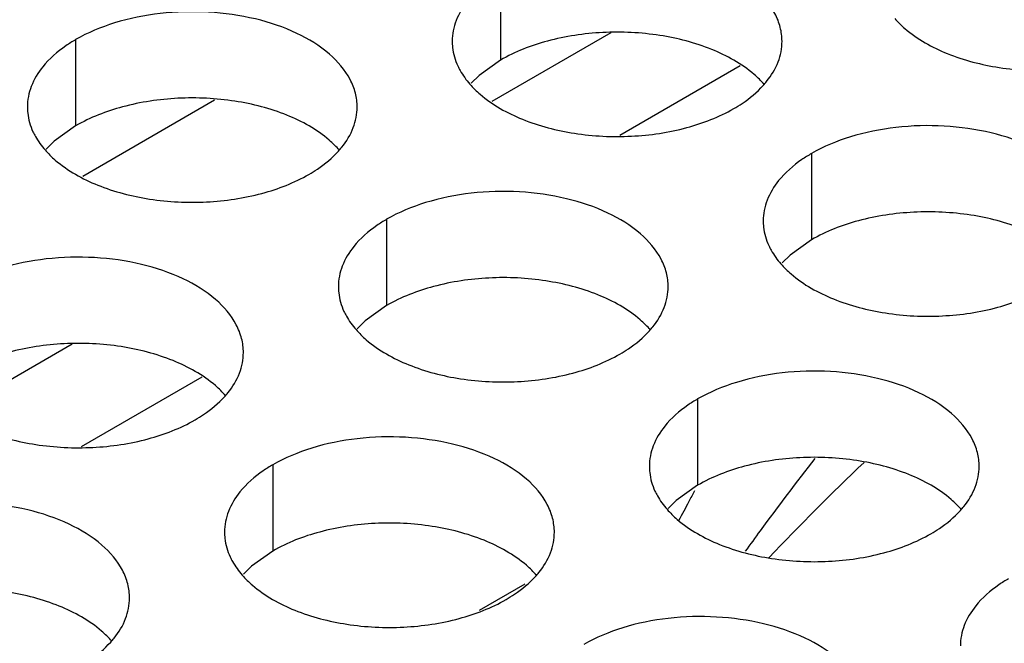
# Model space of a CAD drawing. Header units: inches. Extents: x 0 to 34, y 0 to 22.
# Tile 61 of 164: x 17.0567 to 17.2059, y 18.7136 to 18.808. Entities that reach past the tile are written whole.
import ezdxf

# ---------------------------------------------------------------- set-up
doc = ezdxf.new("R2010")
doc.units = ezdxf.units.IN
doc.header["$LTSCALE"] = 1.87
doc.header["$MEASUREMENT"] = 0
doc.layers.get('0').update_dxf_attribs({"linetype": 'CONTINUOUS'})
doc.layers.add('02___PRT_ALL_AXES', color=7, linetype='CONTINUOUS')

msp = doc.modelspace()

# ---------------------------------------------------------------- linework, layer by layer
at = {"color": 7, "linetype": 'CONTINUOUS'}
for p, q in [((17.1463050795, 18.8060381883), (17.1282835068, 18.7956327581)), ((17.1659312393, 18.8010391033), (17.1476669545, 18.7904935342)), ((17.086248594, 18.7958564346), (17.0662475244, 18.7843080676)), ((17.0646554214, 18.7588946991), (17.0466338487, 18.7484892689)), ((17.0842815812, 18.753895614), (17.0660172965, 18.7433500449)), ((17.1332632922, 18.7225597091), (17.1263604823, 18.7185741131))]:
    msp.add_line(p, q, dxfattribs=at)
at = {"color": 7, "linetype": 'CONTINUOUS', "true_color": 0x262626}
for centre, radius, start, end in [((17.5377943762, 18.4599423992), 0.4575219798, 142.0034843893, 143.7260030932), ((17.5803395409, 18.4284689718), 0.5104429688, 143.7033241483, 144.1357058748)]:
    msp.add_arc(centre, radius, start, end, dxfattribs=at)
at = {"color": 7, "linetype": 'CONTINUOUS', "true_color": 0x00e600}
msp.add_arc((17.4368541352, 18.4747046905), 0.3667347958, 133.4406641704, 136.62791525, dxfattribs=at)
at = {"color": 7, "linetype": 'CONTINUOUS', "true_color": 0xff7524}
for centre, radius, start, end in [((17.7281182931, 18.4304413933), 0.6462809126, 151.7167327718, 151.8798700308), ((17.7291954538, 18.4298597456), 0.64750507, 151.879400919, 152.1700242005)]:
    msp.add_arc(centre, radius, start, end, dxfattribs=at)
at = {"layer": '02___PRT_ALL_AXES', "color": 7, "linetype": 'CONTINUOUS'}
for p, q in [((17.12957433, 18.8149910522), (17.12957433, 18.8019275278)), ((17.0651792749, 18.8050284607), (17.0651792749, 18.7919649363)), ((17.12957433, 18.8019275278), (17.1263201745, 18.7996110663)), ((17.1263201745, 18.7996110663), (17.1251088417, 18.798420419)), ((17.0651792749, 18.7919649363), (17.0619251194, 18.7896484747)), ((17.0619251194, 18.7896484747), (17.0607137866, 18.7884578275)), ((17.1767147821, 18.787772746), (17.1767147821, 18.7747092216)), ((17.112319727, 18.7778101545), (17.112319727, 18.7647466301)), ((17.1767147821, 18.7747092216), (17.1734606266, 18.7723927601)), ((17.1734606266, 18.7723927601), (17.1722492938, 18.7712021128)), ((17.112319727, 18.7647466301), (17.1090655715, 18.7624301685)), ((17.1090655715, 18.7624301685), (17.1078542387, 18.7612395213)), ((17.1594601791, 18.7505918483), (17.1594601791, 18.7375283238)), ((17.095065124, 18.7406292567), (17.095065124, 18.7275657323)), ((17.1594601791, 18.7375283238), (17.1562060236, 18.7352118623)), ((17.1562060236, 18.7352118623), (17.1549946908, 18.7340212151)), ((17.095065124, 18.7275657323), (17.0918109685, 18.7252492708)), ((17.0918109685, 18.7252492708), (17.0905996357, 18.7240586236))]:
    msp.add_line(p, q, dxfattribs=at)
at = {"layer": '02___PRT_ALL_AXES', "color": 3, "linetype": 'CONTINUOUS'}
for centre, start, end in [((17.1593111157, 18.8072614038), 317.6962685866, 321.0162667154), ((17.0949160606, 18.7972988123), 317.6962685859, 321.0162667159), ((17.1420565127, 18.7700805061), 317.6962685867, 321.0162667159), ((17.0776614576, 18.7601179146), 317.6962685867, 321.0162667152), ((17.1891969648, 18.7428621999), 317.6962685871, 321.0162667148), ((17.1248019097, 18.7328996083), 317.6962685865, 321.0162667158), ((17.0604068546, 18.7229370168), 317.6962685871, 321.0162667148)]:
    msp.add_arc(centre, 0.0136346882, start, end, dxfattribs=at)
for points, knots in [([(17.1722511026, 18.8047745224), (17.172251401, 18.8054864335), (17.172062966, 18.8069456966), (17.1709121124, 18.8098566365), (17.1679881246, 18.8132178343), (17.1629675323, 18.8162672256), (17.1566999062, 18.8183670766), (17.1496731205, 18.8193529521), (17.1424471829, 18.8191562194), (17.1356168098, 18.8177879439), (17.1314248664, 18.8160595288), (17.12957433, 18.8149910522)], [0, 0, 0, 0, 0.0428834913, 0.0875237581, 0.1869142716, 0.3042190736, 0.4379395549, 0.5823561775, 0.7295584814, 0.8712822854, 1, 1, 1, 1]), ([(17.1245943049, 18.8108845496), (17.1238716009, 18.8099907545), (17.122696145, 18.8080746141), (17.1222533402, 18.805851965), (17.1222528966, 18.8047938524)], [0, 0, 0, 0, 0.520681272, 1, 1, 1, 1]), ([(17.1078560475, 18.7948119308), (17.107856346, 18.795523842), (17.107667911, 18.7969831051), (17.1065170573, 18.799894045), (17.1035930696, 18.8032552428), (17.0985724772, 18.8063046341), (17.0923048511, 18.8084044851), (17.0852780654, 18.8093903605), (17.0780521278, 18.8091936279), (17.0712217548, 18.8078253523), (17.0670298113, 18.8060969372), (17.0651792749, 18.8050284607)], [0, 0, 0, 0, 0.0428834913, 0.0875237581, 0.1869142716, 0.3042190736, 0.4379395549, 0.5823561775, 0.7295584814, 0.8712822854, 1, 1, 1, 1]), ([(17.1893316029, 18.8082404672), (17.1898101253, 18.8076931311), (17.1921148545, 18.8054402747), (17.1950033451, 18.8038542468), (17.1973076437, 18.8029225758)], [0, 0, 0, 0, 0.2263074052, 1, 1, 1, 1]), ([(17.0651792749, 18.8050284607), (17.0646782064, 18.80473915), (17.0628524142, 18.8035914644), (17.0611922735, 18.8021500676), (17.0601992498, 18.8009219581)], [0, 0, 0, 0, 0.2681225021, 1, 1, 1, 1]), ([(17.1222528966, 18.8047938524), (17.1222527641, 18.8044778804), (17.1223244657, 18.8031919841), (17.122695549, 18.801928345), (17.1231038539, 18.8010482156)], [0, 0, 0, 0, 0.2456633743, 1, 1, 1, 1]), ([(17.1699096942, 18.7986838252), (17.1706323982, 18.7995776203), (17.1718078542, 18.8014937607), (17.172250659, 18.8037164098), (17.1722511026, 18.8047745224)], [0, 0, 0, 0, 0.520681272, 1, 1, 1, 1]), ([(17.1973076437, 18.8029225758), (17.1998259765, 18.8019043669), (17.2053085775, 18.800493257), (17.2137815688, 18.8000842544), (17.2220155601, 18.8013033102), (17.2271101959, 18.8032612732), (17.2293247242, 18.8045399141)], [0, 0, 0, 0, 0.2471885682, 0.5098846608, 0.7673009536, 1, 1, 1, 1]), ([(17.0601992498, 18.8009219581), (17.0594765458, 18.800028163), (17.0583010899, 18.7981120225), (17.0578582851, 18.7958893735), (17.0578578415, 18.7948312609)], [0, 0, 0, 0, 0.520681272, 1, 1, 1, 1]), ([(17.1231038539, 18.8010482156), (17.1232160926, 18.8008062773), (17.1237233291, 18.7998187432), (17.1243819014, 18.798912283), (17.1249365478, 18.7982778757)], [0, 0, 0, 0, 0.2404086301, 1, 1, 1, 1]), ([(17.1249365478, 18.7982778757), (17.1254150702, 18.7977305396), (17.1277197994, 18.7954776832), (17.13060829, 18.7938916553), (17.1329125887, 18.7929599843)], [0, 0, 0, 0, 0.2263074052, 1, 1, 1, 1]), ([(17.1649296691, 18.7945773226), (17.1653655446, 18.7948289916), (17.1669757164, 18.7958302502), (17.1684577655, 18.7970534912), (17.1693951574, 18.7980844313)], [0, 0, 0, 0, 0.2653620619, 1, 1, 1, 1]), ([(17.0578578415, 18.7948312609), (17.057857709, 18.7945152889), (17.0579294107, 18.7932293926), (17.058300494, 18.7919657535), (17.0587087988, 18.7910856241)], [0, 0, 0, 0, 0.2456633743, 1, 1, 1, 1]), ([(17.1055146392, 18.7887212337), (17.1062373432, 18.7896150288), (17.1074127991, 18.7915311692), (17.1078556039, 18.7937538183), (17.1078560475, 18.7948119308)], [0, 0, 0, 0, 0.520681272, 1, 1, 1, 1]), ([(17.1329125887, 18.7929599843), (17.1354309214, 18.7919417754), (17.1409135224, 18.7905306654), (17.1493865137, 18.7901216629), (17.157620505, 18.7913407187), (17.1627151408, 18.7932986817), (17.1649296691, 18.7945773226)], [0, 0, 0, 0, 0.2471885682, 0.5098846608, 0.7673009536, 1, 1, 1, 1]), ([(17.2193915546, 18.7775562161), (17.2193918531, 18.7782681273), (17.2192034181, 18.7797273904), (17.2180525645, 18.7826383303), (17.2151285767, 18.7859995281), (17.2101079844, 18.7890489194), (17.2038403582, 18.7911487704), (17.1968135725, 18.7921346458), (17.189587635, 18.7919379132), (17.1827572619, 18.7905696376), (17.1785653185, 18.7888412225), (17.1767147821, 18.787772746)], [0, 0, 0, 0, 0.0428834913, 0.0875237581, 0.1869142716, 0.3042190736, 0.4379395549, 0.5823561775, 0.7295584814, 0.8712822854, 1, 1, 1, 1]), ([(17.0587087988, 18.7910856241), (17.0588210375, 18.7908436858), (17.059328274, 18.7898561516), (17.0599868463, 18.7889496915), (17.0605414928, 18.7883152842)], [0, 0, 0, 0, 0.2404086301, 1, 1, 1, 1]), ([(17.0605414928, 18.7883152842), (17.0610200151, 18.787767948), (17.0633247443, 18.7855150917), (17.0662132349, 18.7839290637), (17.0685175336, 18.7829973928)], [0, 0, 0, 0, 0.2263074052, 1, 1, 1, 1]), ([(17.100534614, 18.784614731), (17.1009704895, 18.7848664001), (17.1025806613, 18.7858676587), (17.1040627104, 18.7870908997), (17.1050001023, 18.7881218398)], [0, 0, 0, 0, 0.2653620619, 1, 1, 1, 1]), ([(17.1767147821, 18.787772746), (17.1762137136, 18.7874834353), (17.1743879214, 18.7863357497), (17.1727277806, 18.7848943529), (17.171734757, 18.7836662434)], [0, 0, 0, 0, 0.2681225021, 1, 1, 1, 1]), ([(17.0685175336, 18.7829973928), (17.0710358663, 18.7819791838), (17.0765184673, 18.7805680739), (17.0849914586, 18.7801590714), (17.0932254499, 18.7813781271), (17.0983200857, 18.7833360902), (17.100534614, 18.784614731)], [0, 0, 0, 0, 0.2471885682, 0.5098846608, 0.7673009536, 1, 1, 1, 1]), ([(17.171734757, 18.7836662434), (17.171012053, 18.7827724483), (17.169836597, 18.7808563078), (17.1693937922, 18.7786336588), (17.1693933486, 18.7775755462)], [0, 0, 0, 0, 0.520681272, 1, 1, 1, 1]), ([(17.1549964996, 18.7675936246), (17.154996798, 18.7683055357), (17.154808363, 18.7697647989), (17.1536575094, 18.7726757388), (17.1507335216, 18.7760369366), (17.1457129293, 18.7790863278), (17.1394453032, 18.7811861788), (17.1324185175, 18.7821720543), (17.1251925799, 18.7819753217), (17.1183622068, 18.7806070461), (17.1141702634, 18.778878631), (17.112319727, 18.7778101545)], [0, 0, 0, 0, 0.0428834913, 0.0875237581, 0.1869142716, 0.3042190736, 0.4379395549, 0.5823561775, 0.7295584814, 0.8712822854, 1, 1, 1, 1]), ([(17.112319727, 18.7778101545), (17.1118186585, 18.7775208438), (17.1099928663, 18.7763731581), (17.1083327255, 18.7749317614), (17.1073397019, 18.7737036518)], [0, 0, 0, 0, 0.2681225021, 1, 1, 1, 1]), ([(17.1693933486, 18.7775755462), (17.1693932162, 18.7772595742), (17.1694649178, 18.7759736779), (17.1698360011, 18.7747100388), (17.170244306, 18.7738299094)], [0, 0, 0, 0, 0.2456633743, 1, 1, 1, 1]), ([(17.170244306, 18.7738299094), (17.1703565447, 18.7735879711), (17.1708637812, 18.7726004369), (17.1715223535, 18.7716939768), (17.1720769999, 18.7710595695)], [0, 0, 0, 0, 0.2404086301, 1, 1, 1, 1]), ([(17.1073397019, 18.7737036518), (17.1066169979, 18.7728098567), (17.105441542, 18.7708937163), (17.1049987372, 18.7686710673), (17.1049982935, 18.7676129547)], [0, 0, 0, 0, 0.520681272, 1, 1, 1, 1]), ([(17.0906014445, 18.7576310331), (17.0906017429, 18.7583429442), (17.0904133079, 18.7598022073), (17.0892624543, 18.7627131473), (17.0863384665, 18.7660743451), (17.0813178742, 18.7691237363), (17.0750502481, 18.7712235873), (17.0680234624, 18.7722094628), (17.0607975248, 18.7720127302), (17.0539671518, 18.7706444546), (17.0497752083, 18.7689160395), (17.0479246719, 18.767847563)], [0, 0, 0, 0, 0.0428834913, 0.0875237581, 0.1869142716, 0.3042190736, 0.4379395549, 0.5823561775, 0.7295584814, 0.8712822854, 1, 1, 1, 1]), ([(17.1720769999, 18.7710595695), (17.1725555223, 18.7705122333), (17.1748602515, 18.768259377), (17.1777487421, 18.7666733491), (17.1800530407, 18.7657416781)], [0, 0, 0, 0, 0.2263074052, 1, 1, 1, 1]), ([(17.1049982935, 18.7676129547), (17.1049981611, 18.7672969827), (17.1050698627, 18.7660110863), (17.105440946, 18.7647474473), (17.1058492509, 18.7638673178)], [0, 0, 0, 0, 0.2456633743, 1, 1, 1, 1]), ([(17.1526550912, 18.7615029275), (17.1533777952, 18.7623967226), (17.1545532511, 18.764312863), (17.1549960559, 18.766535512), (17.1549964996, 18.7675936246)], [0, 0, 0, 0, 0.520681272, 1, 1, 1, 1]), ([(17.1800530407, 18.7657416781), (17.1825713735, 18.7647234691), (17.1880539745, 18.7633123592), (17.1965269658, 18.7629033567), (17.2047609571, 18.7641224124), (17.2098555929, 18.7660803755), (17.2120701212, 18.7673590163)], [0, 0, 0, 0, 0.2471885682, 0.5098846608, 0.7673009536, 1, 1, 1, 1]), ([(17.1058492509, 18.7638673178), (17.1059614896, 18.7636253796), (17.1064687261, 18.7626378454), (17.1071272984, 18.7617313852), (17.1076819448, 18.761096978)], [0, 0, 0, 0, 0.2404086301, 1, 1, 1, 1]), ([(17.1076819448, 18.761096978), (17.1081604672, 18.7605496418), (17.1104651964, 18.7582967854), (17.113353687, 18.7567107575), (17.1156579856, 18.7557790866)], [0, 0, 0, 0, 0.2263074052, 1, 1, 1, 1]), ([(17.1476750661, 18.7573964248), (17.1481109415, 18.7576480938), (17.1497211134, 18.7586493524), (17.1512031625, 18.7598725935), (17.1521405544, 18.7609035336)], [0, 0, 0, 0, 0.2653620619, 1, 1, 1, 1]), ([(17.0882600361, 18.7515403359), (17.0889827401, 18.752434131), (17.0901581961, 18.7543502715), (17.0906010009, 18.7565729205), (17.0906014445, 18.7576310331)], [0, 0, 0, 0, 0.520681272, 1, 1, 1, 1]), ([(17.1156579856, 18.7557790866), (17.1181763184, 18.7547608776), (17.1236589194, 18.7533497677), (17.1321319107, 18.7529407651), (17.140365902, 18.7541598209), (17.1454605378, 18.7561177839), (17.1476750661, 18.7573964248)], [0, 0, 0, 0, 0.2471885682, 0.5098846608, 0.7673009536, 1, 1, 1, 1]), ([(17.2021369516, 18.7403753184), (17.2021372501, 18.7410872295), (17.2019488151, 18.7425464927), (17.2007979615, 18.7454574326), (17.1978739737, 18.7488186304), (17.1928533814, 18.7518680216), (17.1865857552, 18.7539678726), (17.1795589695, 18.7549537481), (17.172333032, 18.7547570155), (17.1655026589, 18.7533887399), (17.1613107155, 18.7516603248), (17.1594601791, 18.7505918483)], [0, 0, 0, 0, 0.0428834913, 0.0875237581, 0.1869142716, 0.3042190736, 0.4379395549, 0.5823561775, 0.7295584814, 0.8712822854, 1, 1, 1, 1]), ([(17.083280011, 18.7474338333), (17.0837158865, 18.7476855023), (17.0853260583, 18.7486867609), (17.0868081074, 18.749910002), (17.0877454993, 18.750940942)], [0, 0, 0, 0, 0.2653620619, 1, 1, 1, 1]), ([(17.1594601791, 18.7505918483), (17.1589591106, 18.7503025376), (17.1571333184, 18.7491548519), (17.1554731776, 18.7477134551), (17.154480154, 18.7464853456)], [0, 0, 0, 0, 0.2681225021, 1, 1, 1, 1]), ([(17.0512629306, 18.745816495), (17.0537812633, 18.7447982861), (17.0592638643, 18.7433871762), (17.0677368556, 18.7429781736), (17.0759708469, 18.7441972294), (17.0810654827, 18.7461551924), (17.083280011, 18.7474338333)], [0, 0, 0, 0, 0.2471885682, 0.5098846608, 0.7673009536, 1, 1, 1, 1]), ([(17.154480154, 18.7464853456), (17.15375745, 18.7455915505), (17.152581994, 18.7436754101), (17.1521391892, 18.741452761), (17.1521387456, 18.7403946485)], [0, 0, 0, 0, 0.520681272, 1, 1, 1, 1]), ([(17.1377418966, 18.7304127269), (17.137742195, 18.731124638), (17.13755376, 18.7325839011), (17.1364029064, 18.735494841), (17.1334789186, 18.7388560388), (17.1284583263, 18.7419054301), (17.1221907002, 18.7440052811), (17.1151639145, 18.7449911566), (17.1079379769, 18.7447944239), (17.1011076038, 18.7434261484), (17.0969156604, 18.7416977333), (17.095065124, 18.7406292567)], [0, 0, 0, 0, 0.0428834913, 0.0875237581, 0.1869142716, 0.3042190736, 0.4379395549, 0.5823561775, 0.7295584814, 0.8712822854, 1, 1, 1, 1]), ([(17.095065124, 18.7406292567), (17.0945640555, 18.7403399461), (17.0927382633, 18.7391922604), (17.0910781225, 18.7377508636), (17.0900850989, 18.7365227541)], [0, 0, 0, 0, 0.2681225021, 1, 1, 1, 1]), ([(17.1521387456, 18.7403946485), (17.1521386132, 18.7400786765), (17.1522103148, 18.7387927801), (17.1525813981, 18.737529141), (17.152989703, 18.7366490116)], [0, 0, 0, 0, 0.2456633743, 1, 1, 1, 1]), ([(17.1997955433, 18.7342846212), (17.2005182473, 18.7351784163), (17.2016937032, 18.7370945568), (17.202136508, 18.7393172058), (17.2021369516, 18.7403753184)], [0, 0, 0, 0, 0.520681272, 1, 1, 1, 1]), ([(17.0900850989, 18.7365227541), (17.0893623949, 18.735628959), (17.088186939, 18.7337128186), (17.0877441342, 18.7314901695), (17.0877436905, 18.7304320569)], [0, 0, 0, 0, 0.520681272, 1, 1, 1, 1]), ([(17.152989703, 18.7366490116), (17.1531019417, 18.7364070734), (17.1536091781, 18.7354195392), (17.1542677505, 18.734513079), (17.1548223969, 18.7338786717)], [0, 0, 0, 0, 0.2404086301, 1, 1, 1, 1]), ([(17.0733468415, 18.7204501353), (17.0733471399, 18.7211620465), (17.0731587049, 18.7226213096), (17.0720078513, 18.7255322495), (17.0690838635, 18.7288934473), (17.0640632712, 18.7319428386), (17.0577956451, 18.7340426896), (17.0507688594, 18.735028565), (17.0435429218, 18.7348318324), (17.0367125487, 18.7334635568), (17.0325206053, 18.7317351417), (17.0306700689, 18.7306666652)], [0, 0, 0, 0, 0.0428834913, 0.0875237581, 0.1869142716, 0.3042190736, 0.4379395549, 0.5823561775, 0.7295584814, 0.8712822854, 1, 1, 1, 1]), ([(17.1548223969, 18.7338786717), (17.1553009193, 18.7333313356), (17.1576056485, 18.7310784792), (17.1604941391, 18.7294924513), (17.1627984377, 18.7285607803)], [0, 0, 0, 0, 0.2263074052, 1, 1, 1, 1]), ([(17.1948155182, 18.7301781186), (17.1952513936, 18.7304297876), (17.1968615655, 18.7314310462), (17.1983436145, 18.7326542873), (17.1992810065, 18.7336852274)], [0, 0, 0, 0, 0.2653620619, 1, 1, 1, 1]), ([(17.0877436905, 18.7304320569), (17.0877435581, 18.7301160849), (17.0878152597, 18.7288301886), (17.088186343, 18.7275665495), (17.0885946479, 18.7266864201)], [0, 0, 0, 0, 0.2456633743, 1, 1, 1, 1]), ([(17.1354004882, 18.7243220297), (17.1361231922, 18.7252158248), (17.1372986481, 18.7271319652), (17.1377414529, 18.7293546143), (17.1377418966, 18.7304127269)], [0, 0, 0, 0, 0.520681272, 1, 1, 1, 1]), ([(17.1627984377, 18.7285607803), (17.1653167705, 18.7275425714), (17.1707993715, 18.7261314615), (17.1792723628, 18.7257224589), (17.1875063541, 18.7269415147), (17.1926009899, 18.7288994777), (17.1948155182, 18.7301781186)], [0, 0, 0, 0, 0.2471885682, 0.5098846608, 0.7673009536, 1, 1, 1, 1]), ([(17.0885946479, 18.7266864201), (17.0887068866, 18.7264444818), (17.0892141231, 18.7254569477), (17.0898726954, 18.7245504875), (17.0904273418, 18.7239160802)], [0, 0, 0, 0, 0.2404086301, 1, 1, 1, 1]), ([(17.0904273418, 18.7239160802), (17.0909058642, 18.7233687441), (17.0932105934, 18.7211158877), (17.096099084, 18.7195298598), (17.0984033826, 18.7185981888)], [0, 0, 0, 0, 0.2263074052, 1, 1, 1, 1]), ([(17.1304204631, 18.7202155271), (17.1308563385, 18.7204671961), (17.1324665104, 18.7214684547), (17.1339485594, 18.7226916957), (17.1348859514, 18.7237226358)], [0, 0, 0, 0, 0.2653620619, 1, 1, 1, 1]), ([(17.2066006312, 18.723373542), (17.2060995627, 18.7230842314), (17.2042737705, 18.7219365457), (17.2026136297, 18.7204951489), (17.201620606, 18.7192670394)], [0, 0, 0, 0, 0.2681225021, 1, 1, 1, 1]), ([(17.0710054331, 18.7143594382), (17.0717281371, 18.7152532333), (17.0729035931, 18.7171693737), (17.0733463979, 18.7193920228), (17.0733468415, 18.7204501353)], [0, 0, 0, 0, 0.520681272, 1, 1, 1, 1]), ([(17.0984033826, 18.7185981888), (17.1009217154, 18.7175799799), (17.1064043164, 18.7161688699), (17.1148773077, 18.7157598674), (17.123111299, 18.7169789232), (17.1282059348, 18.7189368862), (17.1304204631, 18.7202155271)], [0, 0, 0, 0, 0.2471885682, 0.5098846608, 0.7673009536, 1, 1, 1, 1]), ([(17.201620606, 18.7192670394), (17.200897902, 18.7183732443), (17.1997224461, 18.7164571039), (17.1992796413, 18.7142344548), (17.1992791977, 18.7131763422)], [0, 0, 0, 0, 0.520681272, 1, 1, 1, 1]), ([(17.1848823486, 18.7031944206), (17.1848826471, 18.7039063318), (17.1846942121, 18.7053655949), (17.1835433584, 18.7082765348), (17.1806193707, 18.7116377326), (17.1755987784, 18.7146871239), (17.1693311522, 18.7167869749), (17.1623043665, 18.7177728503), (17.155078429, 18.7175761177), (17.1482480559, 18.7162078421), (17.1440561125, 18.714479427), (17.1422055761, 18.7134109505)], [0, 0, 0, 0, 0.0428834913, 0.0875237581, 0.1869142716, 0.3042190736, 0.4379395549, 0.5823561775, 0.7295584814, 0.8712822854, 1, 1, 1, 1]), ([(17.066025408, 18.7102529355), (17.0664612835, 18.7105046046), (17.0680714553, 18.7115058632), (17.0695535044, 18.7127291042), (17.0704908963, 18.7137600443)], [0, 0, 0, 0, 0.2653620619, 1, 1, 1, 1])]:
    msp.add_open_spline(points, degree=3, knots=knots, dxfattribs=at)
at = {"layer": '02___PRT_ALL_AXES', "color": 7, "linetype": 'CONTINUOUS'}
for points, knots in [([(17.1615914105, 18.8035448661), (17.1590730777, 18.804563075), (17.1535904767, 18.8059741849), (17.1451174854, 18.8063831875), (17.1368834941, 18.8051641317), (17.1317888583, 18.8032061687), (17.12957433, 18.8019275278)], [0, 0, 0, 0, 0.2471885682, 0.5098846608, 0.7673009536, 1, 1, 1, 1]), ([(17.1695674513, 18.7982269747), (17.1690889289, 18.7987743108), (17.1667841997, 18.8010271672), (17.1638957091, 18.8026131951), (17.1615914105, 18.8035448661)], [0, 0, 0, 0, 0.2263074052, 1, 1, 1, 1]), ([(17.0971963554, 18.7935822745), (17.0946780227, 18.7946004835), (17.0891954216, 18.7960115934), (17.0807224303, 18.796420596), (17.072488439, 18.7952015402), (17.0673938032, 18.7932435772), (17.0651792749, 18.7919649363)], [0, 0, 0, 0, 0.2471885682, 0.5098846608, 0.7673009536, 1, 1, 1, 1]), ([(17.1051723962, 18.7882643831), (17.1046938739, 18.7888117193), (17.1023891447, 18.7910645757), (17.099500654, 18.7926506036), (17.0971963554, 18.7935822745)], [0, 0, 0, 0, 0.2263074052, 1, 1, 1, 1]), ([(17.2087318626, 18.7763265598), (17.2062135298, 18.7773447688), (17.2007309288, 18.7787558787), (17.1922579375, 18.7791648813), (17.1840239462, 18.7779458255), (17.1789293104, 18.7759878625), (17.1767147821, 18.7747092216)], [0, 0, 0, 0, 0.2471885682, 0.5098846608, 0.7673009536, 1, 1, 1, 1]), ([(17.1443368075, 18.7663639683), (17.1418184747, 18.7673821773), (17.1363358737, 18.7687932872), (17.1278628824, 18.7692022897), (17.1196288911, 18.767983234), (17.1145342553, 18.7660252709), (17.112319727, 18.7647466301)], [0, 0, 0, 0, 0.2471885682, 0.5098846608, 0.7673009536, 1, 1, 1, 1]), ([(17.1523128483, 18.7610460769), (17.1518343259, 18.7615934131), (17.1495295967, 18.7638462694), (17.1466411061, 18.7654322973), (17.1443368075, 18.7663639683)], [0, 0, 0, 0, 0.2263074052, 1, 1, 1, 1]), ([(17.0799417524, 18.7564013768), (17.0774234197, 18.7574195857), (17.0719408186, 18.7588306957), (17.0634678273, 18.7592396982), (17.055233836, 18.7580206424), (17.0501392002, 18.7560626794), (17.0479246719, 18.7547840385)], [0, 0, 0, 0, 0.2471885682, 0.5098846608, 0.7673009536, 1, 1, 1, 1]), ([(17.0879177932, 18.7510834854), (17.0874392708, 18.7516308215), (17.0851345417, 18.7538836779), (17.082246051, 18.7554697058), (17.0799417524, 18.7564013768)], [0, 0, 0, 0, 0.2263074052, 1, 1, 1, 1]), ([(17.1914772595, 18.7391456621), (17.1889589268, 18.740163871), (17.1834763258, 18.741574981), (17.1750033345, 18.7419839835), (17.1667693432, 18.7407649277), (17.1616747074, 18.7388069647), (17.1594601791, 18.7375283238)], [0, 0, 0, 0, 0.2471885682, 0.5098846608, 0.7673009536, 1, 1, 1, 1]), ([(17.1994533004, 18.7338277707), (17.198974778, 18.7343751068), (17.1966700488, 18.7366279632), (17.1937815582, 18.7382139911), (17.1914772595, 18.7391456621)], [0, 0, 0, 0, 0.2263074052, 1, 1, 1, 1]), ([(17.1270822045, 18.7291830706), (17.1245638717, 18.7302012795), (17.1190812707, 18.7316123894), (17.1106082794, 18.732021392), (17.1023742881, 18.7308023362), (17.0972796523, 18.7288443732), (17.095065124, 18.7275657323)], [0, 0, 0, 0, 0.2471885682, 0.5098846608, 0.7673009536, 1, 1, 1, 1]), ([(17.1350582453, 18.7238651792), (17.1345797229, 18.7244125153), (17.1322749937, 18.7266653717), (17.1293865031, 18.7282513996), (17.1270822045, 18.7291830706)], [0, 0, 0, 0, 0.2263074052, 1, 1, 1, 1]), ([(17.0626871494, 18.719220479), (17.0601688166, 18.720238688), (17.0546862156, 18.7216497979), (17.0462132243, 18.7220588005), (17.037979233, 18.7208397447), (17.0328845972, 18.7188817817), (17.0306700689, 18.7176031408)], [0, 0, 0, 0, 0.2471885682, 0.5098846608, 0.7673009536, 1, 1, 1, 1]), ([(17.0706631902, 18.7139025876), (17.0701846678, 18.7144499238), (17.0678799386, 18.7167027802), (17.064991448, 18.7182888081), (17.0626871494, 18.719220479)], [0, 0, 0, 0, 0.2263074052, 1, 1, 1, 1])]:
    msp.add_open_spline(points, degree=3, knots=knots, dxfattribs=at)

doc.saveas('drawing.dxf')
